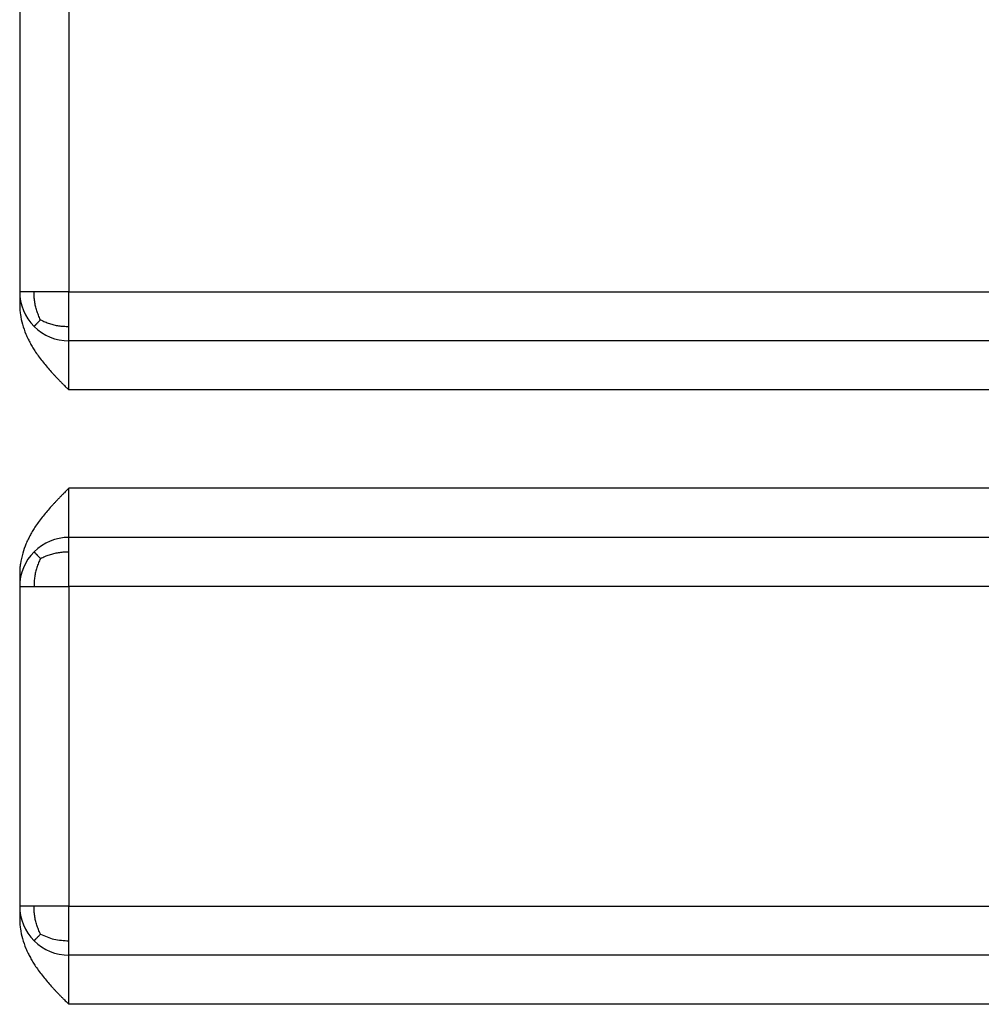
# Model space of a CAD drawing. Header units: inches. Extents: x -493 to 473, y -244 to 299.
# Tile 54 of 76: x 209 to 229, y -21 to -1. Entities that reach past the tile are written whole.
import ezdxf

# ---------------------------------------------------------------- set-up
doc = ezdxf.new("R2010")
doc.units = ezdxf.units.IN

# ---------------------------------------------------------------- blocks, each defined once
blk = doc.blocks.new('014_G23_G27_BF_B3_B14_Motor_Bgr_63_EEXDe_1_1__1', base_point=(159, -67.258))
at = {"color": 7, "linetype": 'Continuous'}
for p, q in [((209, 0.242), (209, -6.258)), ((209, -6.258), (209, -6.526)), ((244.5, -7.258), (210, -7.258)), ((244.5, -11.258), (210, -11.258)), ((209, -11.99), (209, -12.258)), ((209, -12.258), (209, -18.758)), ((209, -18.758), (209, -19.026)), ((244.5, -19.758), (210, -19.758))]:
    blk.add_line(p, q, dxfattribs=at)
at = {"color": 1, "linetype": 'Continuous'}
for p, q in [((210, 0.242), (210, -6.258)), ((210, -12.258), (210, -18.758))]:
    blk.add_line(p, q, dxfattribs=at)
at = {"color": 7, "linetype": 'Continuous'}
for centre, start, end in [((210, -6.258), -180, -135), ((210, -6.258), -135, -90), ((210, -12.258), 90, 135), ((210, -12.258), 135, 180), ((210, -18.758), -180, -135), ((210, -18.758), -135, -90)]:
    blk.add_arc(centre, 1, start, end, dxfattribs=at)
at = {"color": 1, "linetype": 'Continuous'}
for points, knots in [([(209.293, -6.258), (209.252, -6.258), (209.18, -6.258), (209.095, -6.258), (209.038, -6.258), (209.013, -6.258), (209, -6.258)], [0, 0, 0, 0, 0.1233953, 0.2167728, 0.254833, 0.2928932, 0.2928932, 0.2928932, 0.2928932]), ([(210, -6.258), (209.935, -6.258), (209.807, -6.258), (209.625, -6.258), (209.454, -6.258), (209.346, -6.258), (209.293, -6.258)], [0, 0, 0, 0, 0.1950903, 0.3826835, 0.5483841, 0.7071068, 0.7071068, 0.7071068, 0.7071068]), ([(209.423, -6.83), (209.409, -6.799), (209.381, -6.739), (209.347, -6.646), (209.321, -6.553), (209.304, -6.46), (209.294, -6.362), (209.293, -6.294), (209.293, -6.258)], [0, 0, 0, 0, 0.1007964, 0.2003149, 0.2958554, 0.3887386, 0.4843943, 0.5921619, 0.5921619, 0.5921619, 0.5921619]), ([(210, -6.965), (210, -6.913), (210, -6.8), (210, -6.625), (210, -6.442), (210, -6.319), (210, -6.258)], [0, 0, 0, 0, 0.1573563, 0.3390121, 0.5234567, 0.7071067, 0.7071067, 0.7071067, 0.7071067]), ([(210, -6.258), (215.726, -6.258), (227.179, -6.258), (238.656, -6.258), (244.429, -6.258), (244.476, -6.258), (244.5, -6.258)], [0, 0, 0, 0, 17.179289, 34.358579, 34.429322, 34.500075, 34.500075, 34.500075, 34.500075]), ([(209.423, -6.83), (209.418, -6.835), (209.409, -6.844), (209.396, -6.858), (209.383, -6.871), (209.371, -6.884), (209.36, -6.895), (209.35, -6.906), (209.34, -6.916), (209.332, -6.924), (209.324, -6.932), (209.317, -6.939), (209.311, -6.946), (209.306, -6.951), (209.302, -6.955), (209.298, -6.959), (209.296, -6.961), (209.294, -6.963), (209.293, -6.964), (209.293, -6.965), (209.293, -6.965)], [0, 0, 0, 0, 0.0202022, 0.0394842, 0.0577639, 0.0749696, 0.0910402, 0.1059249, 0.1195831, 0.1319848, 0.1431105, 0.1529507, 0.1615066, 0.1687897, 0.1748219, 0.1796355, 0.1832737, 0.1857907, 0.1872552, 0.1877794, 0.1877794, 0.1877794, 0.1877794]), ([(209.423, -6.83), (209.453, -6.844), (209.512, -6.873), (209.604, -6.907), (209.696, -6.934), (209.791, -6.953), (209.892, -6.963), (209.962, -6.964), (210, -6.965)], [0, 0, 0, 0, 0.0993274, 0.1979088, 0.2933298, 0.3872955, 0.4857395, 0.5986279, 0.5986279, 0.5986279, 0.5986279]), ([(210, -7.258), (210, -7.246), (210, -7.223), (210, -7.168), (210, -7.082), (210, -7.008), (210, -6.965)], [0, 0, 0, 0, 0.0351058, 0.0702117, 0.1639719, 0.2928933, 0.2928933, 0.2928933, 0.2928933]), ([(210, -8.258), (210, -8.209), (210, -8.111), (210, -7.939), (210, -7.753), (210, -7.565), (210, -7.418), (210, -7.328), (210, -7.28), (210, -7.265), (210, -7.258)], [0, 0, 0, 0, 0.148374, 0.293463, 0.515442, 0.707119, 0.856856, 0.955981, 0.97799, 1, 1, 1, 1]), ([(244.5, -8.258), (244.476, -8.258), (244.429, -8.258), (238.656, -8.258), (227.179, -8.258), (215.726, -8.258), (210, -8.258)], [0, 0, 0, 0, 0.070479, 0.14101, 17.3203, 34.499589, 34.499589, 34.499589, 34.499589]), ([(244.5, -10.258), (244.476, -10.258), (244.429, -10.258), (238.656, -10.258), (227.179, -10.258), (215.726, -10.258), (210, -10.258)], [0, 0, 0, 0, 0.070572, 0.141174, 17.320464, 34.499753, 34.499753, 34.499753, 34.499753]), ([(210, -11.258), (210, -11.251), (210, -11.236), (210, -11.201), (210, -11.146), (210, -11.063), (210, -10.936), (210, -10.763), (210, -10.577), (210, -10.405), (210, -10.307), (210, -10.258)], [0, 0, 0, 0, 0.0219862, 0.0439724, 0.1049513, 0.1866478, 0.2927665, 0.4856152, 0.7063809, 0.8515455, 1, 1, 1, 1]), ([(210, -11.551), (210, -11.508), (210, -11.434), (210, -11.347), (210, -11.297), (210, -11.274), (210, -11.262), (210, -11.258)], [0, 0, 0, 0, 0.1288811, 0.2226816, 0.2588554, 0.2797053, 0.2928933, 0.2928933, 0.2928933, 0.2928933]), ([(209.423, -11.686), (209.418, -11.681), (209.409, -11.672), (209.396, -11.658), (209.383, -11.645), (209.371, -11.632), (209.36, -11.621), (209.35, -11.61), (209.34, -11.6), (209.332, -11.592), (209.324, -11.584), (209.317, -11.577), (209.311, -11.57), (209.306, -11.565), (209.302, -11.561), (209.298, -11.557), (209.296, -11.555), (209.294, -11.553), (209.293, -11.552), (209.293, -11.551), (209.293, -11.551)], [0, 0, 0, 0, 0.0202023, 0.0394842, 0.0577639, 0.0749697, 0.0910403, 0.1059249, 0.1195832, 0.1319849, 0.1431106, 0.1529508, 0.1615067, 0.1687898, 0.174822, 0.1796356, 0.1832738, 0.1857908, 0.1872553, 0.1877795, 0.1877795, 0.1877795, 0.1877795]), ([(209.423, -11.686), (209.453, -11.672), (209.512, -11.643), (209.604, -11.609), (209.696, -11.582), (209.791, -11.563), (209.892, -11.553), (209.962, -11.551), (210, -11.551)], [0, 0, 0, 0, 0.0993274, 0.1979087, 0.2933298, 0.3872954, 0.4857393, 0.5986277, 0.5986277, 0.5986277, 0.5986277]), ([(210, -12.258), (210, -12.195), (210, -12.072), (210, -11.889), (210, -11.716), (210, -11.603), (210, -11.551)], [0, 0, 0, 0, 0.1890251, 0.3680946, 0.549791, 0.7071067, 0.7071067, 0.7071067, 0.7071067]), ([(209.423, -11.686), (209.409, -11.717), (209.381, -11.777), (209.347, -11.87), (209.321, -11.963), (209.304, -12.056), (209.294, -12.154), (209.293, -12.222), (209.293, -12.258)], [0, 0, 0, 0, 0.1007964, 0.2003149, 0.2958553, 0.3887386, 0.4843943, 0.5921619, 0.5921619, 0.5921619, 0.5921619]), ([(209, -12.258), (209.013, -12.258), (209.038, -12.258), (209.098, -12.258), (209.183, -12.258), (209.256, -12.258), (209.293, -12.258)], [0, 0, 0, 0, 0.0380602, 0.0761205, 0.1812702, 0.2928932, 0.2928932, 0.2928932, 0.2928932]), ([(209.293, -12.258), (209.347, -12.258), (209.455, -12.258), (209.621, -12.258), (209.768, -12.258), (209.896, -12.258), (209.966, -12.258), (210, -12.258)], [0, 0, 0, 0, 0.1631376, 0.3244233, 0.4967235, 0.604245, 0.7071068, 0.7071068, 0.7071068, 0.7071068]), ([(244.5, -12.258), (244.477, -12.258), (244.429, -12.258), (238.656, -12.258), (227.179, -12.258), (215.726, -12.258), (210, -12.258)], [0, 0, 0, 0, 0.070953, 0.141853, 17.321142, 34.500431, 34.500431, 34.500431, 34.500431]), ([(209.293, -18.758), (209.255, -18.758), (209.182, -18.758), (209.097, -18.758), (209.038, -18.758), (209.013, -18.758), (209, -18.758)], [0, 0, 0, 0, 0.1147625, 0.2167728, 0.254833, 0.2928932, 0.2928932, 0.2928932, 0.2928932]), ([(209.423, -19.33), (209.409, -19.299), (209.381, -19.239), (209.347, -19.146), (209.321, -19.053), (209.304, -18.96), (209.294, -18.862), (209.293, -18.794), (209.293, -18.758)], [0, 0, 0, 0, 0.1007964, 0.2003149, 0.2958554, 0.3887386, 0.4843943, 0.5921619, 0.5921619, 0.5921619, 0.5921619]), ([(210, -18.758), (209.935, -18.758), (209.807, -18.758), (209.622, -18.758), (209.452, -18.758), (209.343, -18.758), (209.293, -18.758)], [0, 0, 0, 0, 0.1950903, 0.3826835, 0.555675, 0.7071068, 0.7071068, 0.7071068, 0.7071068]), ([(210, -19.465), (210, -19.413), (210, -19.3), (210, -19.125), (210, -18.942), (210, -18.819), (210, -18.758)], [0, 0, 0, 0, 0.1573494, 0.3390121, 0.523399, 0.7071067, 0.7071067, 0.7071067, 0.7071067]), ([(210, -18.758), (215.726, -18.758), (227.179, -18.758), (238.656, -18.758), (244.429, -18.758), (244.476, -18.758), (244.5, -18.758)], [0, 0, 0, 0, 17.179289, 34.358579, 34.429322, 34.500075, 34.500075, 34.500075, 34.500075]), ([(209.423, -19.33), (209.415, -19.338), (209.401, -19.353), (209.38, -19.374), (209.362, -19.394), (209.345, -19.411), (209.331, -19.425), (209.319, -19.438), (209.309, -19.448), (209.302, -19.455), (209.297, -19.46), (209.294, -19.463), (209.293, -19.465), (209.293, -19.465)], [0, 0, 0, 0, 0.0325845, 0.0625656, 0.0896276, 0.113529, 0.134103, 0.1512572, 0.1649738, 0.1753093, 0.1823951, 0.1864403, 0.1877627, 0.1877627, 0.1877627, 0.1877627]), ([(209.423, -19.33), (209.513, -19.37), (209.697, -19.452), (209.898, -19.461), (210, -19.465)], [0, 0, 0, 0, 0.2927896, 0.5973846, 0.5973846, 0.5973846, 0.5973846]), ([(210, -19.758), (210, -19.746), (210, -19.723), (210, -19.668), (210, -19.582), (210, -19.508), (210, -19.465)], [0, 0, 0, 0, 0.0351058, 0.0702117, 0.1639728, 0.2928933, 0.2928933, 0.2928933, 0.2928933]), ([(210, -20.758), (210, -20.75), (210, -20.725), (210, -20.678), (210, -20.612), (210, -20.539), (210, -20.415), (210, -20.252), (210, -20.08), (210, -19.953), (210, -19.87), (210, -19.815), (210, -19.78), (210, -19.765), (210, -19.758)], [0, 0, 0, 0, 0.023317, 0.074424, 0.143218, 0.219599, 0.293463, 0.51591, 0.707119, 0.812366, 0.895748, 0.955981, 0.97799, 1, 1, 1, 1]), ([(244.5, -20.758), (244.476, -20.758), (244.429, -20.758), (238.656, -20.758), (227.179, -20.758), (215.726, -20.758), (210, -20.758)], [0, 0, 0, 0, 0.070479, 0.14101, 17.3203, 34.499589, 34.499589, 34.499589, 34.499589])]:
    blk.add_open_spline(points, degree=3, knots=knots, dxfattribs=at)
at = {"color": 7, "linetype": 'Continuous'}
for points, knots in [([(209, -6.526), (209.001, -6.557), (209.002, -6.623), (209.017, -6.755), (209.052, -6.925), (209.111, -7.09), (209.169, -7.219), (209.217, -7.311), (209.267, -7.399), (209.35, -7.529), (209.473, -7.694), (209.6, -7.842), (209.687, -7.937), (209.731, -7.984), (209.774, -8.029), (209.819, -8.076), (209.864, -8.122), (209.907, -8.164), (209.952, -8.21), (209.982, -8.24), (210, -8.258)], [0, 0, 0, 0, 0.093614, 0.197523, 0.396682, 0.613322, 0.723368, 0.820653, 0.924221, 1.027575, 1.282617, 1.541006, 1.61137, 1.6699, 1.73417, 1.798777, 1.863587, 1.927441, 1.979495, 2.055689, 2.055689, 2.055689, 2.055689]), ([(210, -10.258), (209.982, -10.276), (209.952, -10.306), (209.907, -10.351), (209.864, -10.394), (209.819, -10.44), (209.774, -10.487), (209.731, -10.532), (209.687, -10.579), (209.6, -10.674), (209.473, -10.821), (209.35, -10.987), (209.267, -11.117), (209.217, -11.205), (209.169, -11.297), (209.114, -11.419), (209.055, -11.584), (209.018, -11.751), (209.002, -11.89), (209.001, -11.956), (209, -11.99)], [0, 0, 0, 0, 0.076107, 0.128248, 0.1921, 0.256912, 0.321518, 0.385789, 0.444379, 0.514683, 0.773058, 1.028114, 1.131469, 1.235036, 1.33231, 1.442367, 1.636085, 1.858157, 1.952316, 2.055679, 2.055679, 2.055679, 2.055679]), ([(209, -19.026), (209.001, -19.058), (209.002, -19.124), (209.017, -19.256), (209.052, -19.425), (209.111, -19.59), (209.169, -19.719), (209.217, -19.811), (209.267, -19.899), (209.35, -20.029), (209.473, -20.194), (209.6, -20.342), (209.687, -20.437), (209.731, -20.484), (209.774, -20.529), (209.819, -20.576), (209.864, -20.622), (209.907, -20.664), (209.952, -20.71), (209.982, -20.74), (210, -20.758)], [0, 0, 0, 0, 0.097027, 0.197523, 0.396682, 0.613322, 0.723368, 0.820653, 0.924221, 1.027575, 1.282617, 1.541006, 1.611371, 1.6699, 1.73417, 1.798777, 1.863588, 1.927441, 1.979495, 2.055689, 2.055689, 2.055689, 2.055689])]:
    blk.add_open_spline(points, degree=3, knots=knots, dxfattribs=at)
blk = doc.blocks.new('Rcksicht1', base_point=(315.75, 32))
blk.add_blockref('014_G23_G27_BF_B3_B14_Motor_Bgr_63_EEXDe_1_1__1', (159, -67.258))

msp = doc.modelspace()

# ---------------------------------------------------------------- block references
msp.add_blockref('Rcksicht1', (315.75, 32))

doc.saveas('drawing.dxf')
